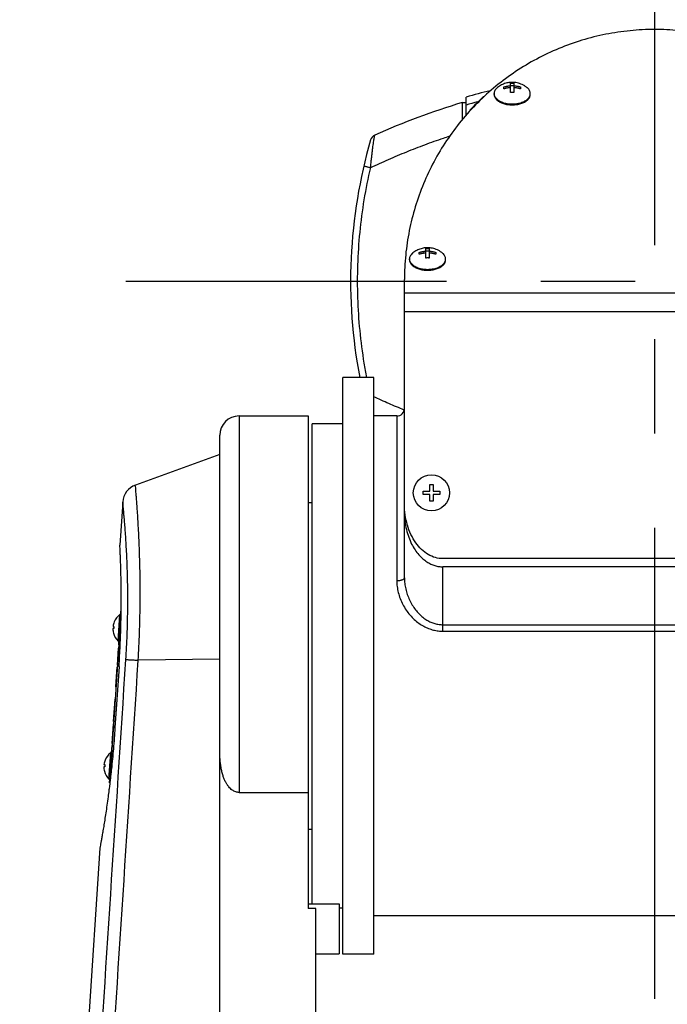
# Model space of a CAD drawing. Header units: millimetres. Extents: x 0 to 594, y 0 to 420.
# Tile 254 of 256: x 526 to 543, y 301 to 327. Entities that reach past the tile are written whole.
import ezdxf

# ---------------------------------------------------------------- set-up
doc = ezdxf.new("R2010")
doc.units = ezdxf.units.MM
doc.header["$LTSCALE"] = 32.67
doc.linetypes.add('CENTER', pattern=[0.6, 0.375, -0.075, 0.075, -0.075])
doc.layers.get('0').update_dxf_attribs({"linetype": 'CONTINUOUS'})
doc.layers.add('DEFAULT_1', color=7, linetype='CENTER')

msp = doc.modelspace()

# ---------------------------------------------------------------- linework, layer by layer
at = {"color": 7, "linetype": 'Continuous'}
for p, q in [((538.86021, 324.80459), (538.86021, 325.05123)), ((538.94621, 324.98223), (538.86021, 324.98223)), ((538.94621, 325.05123), (538.94621, 324.80459)), ((538.43321, 324.75652), (538.43321, 324.78015)), ((538.68821, 324.90325), (538.68821, 324.95257)), ((539.11821, 324.95257), (539.11821, 324.90325)), ((539.37321, 324.75652), (539.37321, 324.78015)), ((537.60321, 324.54461), (537.60321, 324.09946)), ((537.60321, 324.54461), (537.70321, 324.54461)), ((537.70321, 324.21536), (537.70321, 324.68964)), ((538.16429, 324.69461), (538.14648, 324.69461)), ((537.80321, 324.35135), (537.80321, 324.32845)), ((536.48821, 320.60142), (536.48821, 320.65075)), ((536.66021, 320.50277), (536.66021, 320.74941)), ((536.74621, 320.68041), (536.66021, 320.68041)), ((536.74621, 320.74941), (536.74621, 320.50277)), ((536.91821, 320.65075), (536.91821, 320.60142)), ((536.23321, 320.45469), (536.23321, 320.47832)), ((537.17321, 320.45469), (537.17321, 320.47832)), ((536.10321, 312.18322), (536.10321, 319.94667)), ((534.50321, 302.39461), (534.50321, 317.39461)), ((535.30321, 317.39461), (534.50321, 317.39461)), ((535.30321, 302.39462), (535.30321, 317.3946)), ((531.80321, 316.39461), (533.60321, 316.39461)), ((533.60321, 316.39461), (533.60321, 303.58891)), ((535.90321, 316.39461), (535.30321, 316.39461)), ((533.70321, 303.71054), (533.70321, 316.19461)), ((534.50321, 316.19461), (533.70321, 316.19461)), ((531.30321, 254.39461), (531.30321, 315.89461)), ((531.30321, 315.39461), (529.11003, 314.59636)), ((536.76021, 314.43967), (536.76021, 314.61167)), ((536.76021, 314.61167), (536.84621, 314.61167)), ((536.84621, 314.61167), (536.84621, 314.43967)), ((536.58821, 314.35367), (536.58821, 314.43967)), ((536.58821, 314.43967), (536.76021, 314.43967)), ((536.76021, 314.35367), (536.58821, 314.35367)), ((536.76021, 314.18167), (536.76021, 314.35367)), ((536.84621, 314.43967), (537.01821, 314.43967)), ((536.84621, 314.35367), (536.84621, 314.18167)), ((537.01821, 314.35367), (536.84621, 314.35367)), ((537.01821, 314.43967), (537.01821, 314.35367)), ((528.78155, 314.15586), (528.70791, 313.0378)), ((533.60321, 314.14461), (533.70321, 314.14461)), ((536.84621, 314.18167), (536.76021, 314.18167)), ((548.10321, 312.68405), (537.10321, 312.68405)), ((548.10321, 312.47199), (537.10321, 312.47199)), ((528.72897, 311.2275), (528.74156, 311.41863)), ((528.45624, 306.93499), (528.73968, 311.23797)), ((528.65941, 310.54059), (528.70476, 311.22909)), ((528.73895, 311.22684), (528.70476, 311.22909)), ((528.53042, 310.92389), (528.55295, 310.92241)), ((528.55961, 311.03822), (528.56057, 311.03816)), ((528.54914, 310.86453), (528.5266, 310.86602)), ((528.54151, 310.74879), (528.54055, 310.74885)), ((528.69359, 310.53833), (528.65941, 310.54059)), ((528.67732, 310.44337), (528.68362, 310.53899)), ((528.6873, 310.44271), (528.67732, 310.44337)), ((528.6427, 309.91775), (528.67183, 310.36013)), ((528.68181, 310.35947), (528.67183, 310.36013)), ((528.68485, 309.88249), (528.57968, 308.28595)), ((528.60558, 309.35431), (528.63967, 309.87177)), ((528.64964, 309.87111), (528.63967, 309.87177)), ((528.65267, 309.9171), (528.6427, 309.91775)), ((528.65344, 309.92874), (528.64346, 309.9294)), ((528.63707, 309.68019), (528.62709, 309.68085)), ((528.61556, 309.35365), (528.60558, 309.35431)), ((528.62814, 309.54457), (528.61816, 309.54523)), ((528.54592, 308.44861), (528.58446, 309.03359)), ((528.58309, 308.86064), (528.57311, 308.86129)), ((528.59443, 309.03293), (528.58446, 309.03359)), ((528.56725, 308.62024), (528.55727, 308.6209)), ((528.57517, 308.74044), (528.56519, 308.7411)), ((528.50814, 307.87497), (528.54222, 308.39244)), ((528.5522, 308.39178), (528.54222, 308.39244)), ((528.5559, 308.44795), (528.54592, 308.44861)), ((528.53069, 308.06524), (528.52071, 308.06589)), ((528.53963, 308.20086), (528.52965, 308.20152)), ((528.49235, 307.63528), (528.5049, 307.82579)), ((528.51488, 307.82513), (528.5049, 307.82579)), ((528.51812, 307.87432), (528.50814, 307.87497)), ((528.42279, 306.94837), (528.46814, 307.63688)), ((528.50233, 307.63463), (528.46814, 307.63688)), ((528.2938, 307.33168), (528.31633, 307.33019)), ((528.32299, 307.44601), (528.32396, 307.44594)), ((528.31252, 307.27232), (528.28999, 307.2738)), ((528.3049, 307.15657), (528.30393, 307.15663)), ((528.45698, 306.94612), (528.42279, 306.94837)), ((528.44104, 306.85635), (528.447, 306.94678)), ((528.44673, 306.85597), (528.44104, 306.85635)), ((531.80321, 306.60407), (533.60321, 306.60407)), ((533.60321, 305.64461), (533.70321, 305.64461)), ((528.18866, 305.15488), (526.1043, 273.51102)), ((533.60321, 303.71054), (534.40321, 303.71054)), ((533.80321, 303.58891), (533.60321, 303.58891)), ((533.80321, 269.2513), (533.80321, 303.58891)), ((534.40321, 303.71053), (534.40321, 302.41054)), ((534.50321, 303.59461), (534.40321, 303.59461)), ((551.60321, 303.39461), (535.30321, 303.39461)), ((533.80321, 302.41054), (534.40321, 302.41054)), ((535.30321, 302.39461), (534.50321, 302.39461))]:
    msp.add_line(p, q, dxfattribs=at)
at = {"color": 9, "linetype": 'Continuous'}
for p, q in [((536.10321, 319.602), (549.10321, 319.602)), ((536.10321, 319.11051), (549.10321, 319.11051)), ((531.80321, 316.39461), (531.80321, 306.60407)), ((535.90321, 316.39461), (535.90321, 312.1149)), ((537.10324, 310.96575), (537.10321, 312.47199)), ((528.74108, 311.35669), (528.73749, 311.35693)), ((537.10321, 310.79658), (537.10321, 310.96575)), ((537.10324, 310.96575), (548.10319, 310.96575)), ((537.10321, 310.79658), (548.10321, 310.79658)), ((528.65538, 309.95824), (528.64541, 309.9589)), ((528.68485, 309.88249), (528.65054, 309.88475)), ((528.66385, 310.08677), (528.65387, 310.08743)), ((531.30321, 310.06648), (529.18461, 310.04237)), ((528.57968, 308.28595), (528.54538, 308.28821)), ((528.51288, 307.79487), (528.50291, 307.79553))]:
    msp.add_line(p, q, dxfattribs=at)
at = {"color": 7, "linetype": 'Continuous'}
msp.add_circle((536.80321, 314.39667), 0.47, dxfattribs=at)
for centre, radius, start, end in [((542.80321, 306.59461), 18.8, 103.758036, 105.740246), ((543.00321, 306.53683), 18.8, 106.692434, 114.079414), ((542.60321, 319.89461), 6.55, 132.876299, 137.123701), ((535.41437, 323.51828), 0.2, 114.079413, 163.94167), ((548.00321, 319.89461), 13.3, 163.94167, 190.840474), ((535.90321, 316.59461), 0.2, 270, 359.999871), ((531.80321, 315.89461), 0.5, 90, 180), ((529.2807, 314.12638), 0.5, 110.000003, 176.231394), ((528.98569, 310.86484), 0.46, 127.641016, 157.857456), ((528.98569, 310.86484), 0.45908, 157.81952, 172.609658), ((528.98569, 310.86484), 0.43655, 172.422423, 180.040364), ((528.98569, 310.86484), 0.45908, 179.85313, 194.643268), ((528.98569, 310.86484), 0.46, 194.605332, 224.821772), ((528.74907, 307.27263), 0.46, 127.641016, 157.857456), ((528.74907, 307.27263), 0.45908, 157.81952, 172.609658), ((528.74907, 307.27263), 0.43655, 172.422423, 180.040364), ((528.74907, 307.27263), 0.45908, 179.85313, 194.643268), ((528.74907, 307.27263), 0.46, 194.605332, 224.821772)]:
    msp.add_arc(centre, radius, start, end, dxfattribs=at)
at = {"color": 9, "linetype": 'Continuous'}
msp.add_arc((542.80321, 306.59461), 18.6, 104.956479, 105.913961, dxfattribs=at)
at = {"color": 7, "linetype": 'Continuous'}
for points in [[(549.10321, 319.94667), (549.10321, 320.15929), (549.08231, 320.58484), (548.98857, 321.21678), (548.83333, 321.83655), (548.61809, 322.43811), (548.34492, 323.01567), (548.01646, 323.56368), (547.63586, 324.07685), (547.2068, 324.55025), (546.7334, 324.97931), (546.22023, 325.35991), (545.67222, 325.68837), (545.09466, 325.96154), (544.4931, 326.17678), (543.87334, 326.33202), (543.24135, 326.42577), (542.60321, 326.45712), (541.96508, 326.42577), (541.33309, 326.33202), (540.71333, 326.17678), (540.11177, 325.96154), (539.53421, 325.68837), (538.9862, 325.35991), (538.47303, 324.97931), (537.99963, 324.55025), (537.57057, 324.07685), (537.18997, 323.56368), (536.86151, 323.01567), (536.58834, 322.43811), (536.3731, 321.83655), (536.21786, 321.21678), (536.12411, 320.58484), (536.10321, 320.15929), (536.10321, 319.94667)], [(538.43321, 324.78015), (538.43321, 324.77231), (538.43382, 324.76446), (538.435, 324.75671)], [(539.37143, 324.75671), (539.37261, 324.76446), (539.37321, 324.77231), (539.37321, 324.78015)], [(536.23321, 320.47832), (536.23321, 320.47049), (536.23382, 320.46263), (536.235, 320.45489)], [(537.17143, 320.45489), (537.17261, 320.46263), (537.17321, 320.47049), (537.17321, 320.47832)], [(528.74163, 311.38397), (528.74174, 311.39552), (528.74185, 311.40707), (528.74195, 311.41862)], [(528.74195, 311.41862), (528.74206, 311.43087), (528.74215, 311.44312), (528.74224, 311.45536)], [(528.74224, 311.45536), (528.74226, 311.45845), (528.74229, 311.46153), (528.74231, 311.46462)], [(528.74231, 311.46462), (528.74249, 311.49159), (528.74264, 311.51857), (528.74275, 311.54554)], [(528.73695, 311.082), (528.73757, 311.11125), (528.73814, 311.1405), (528.73866, 311.16975)], [(528.73866, 311.16975), (528.73877, 311.17608), (528.73888, 311.18241), (528.73899, 311.18874)], [(528.73962, 311.22683), (528.74008, 311.2565), (528.7405, 311.28616), (528.74087, 311.31582)], [(528.74087, 311.31582), (528.74104, 311.32951), (528.7412, 311.34319), (528.74135, 311.35688)], [(528.74135, 311.35688), (528.74145, 311.36591), (528.74154, 311.37494), (528.74163, 311.38397)], [(528.474, 307.08997), (528.46926, 307.04725), (528.46442, 307.00453), (528.45947, 306.96183)], [(528.44703, 306.85617), (528.44379, 306.82908), (528.4405, 306.802), (528.43718, 306.77493)], [(528.45764, 306.94604), (528.45415, 306.91608), (528.45062, 306.88612), (528.44703, 306.85617)], [(528.45947, 306.96183), (528.45886, 306.95657), (528.45825, 306.9513), (528.45764, 306.94604)]]:
    msp.add_open_spline(points, degree=3, dxfattribs=at)
for points, knots in [([(538.90321, 325.07162), (538.8843, 325.07162), (538.84651, 325.06986), (538.79014, 325.06195), (538.73395, 325.04863), (538.67779, 325.02951), (538.62236, 325.00429), (538.5692, 324.97328), (538.53597, 324.94911), (538.52011, 324.93631)], [0, 0, 0, 0, 0.056730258, 0.11331567, 0.170539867, 0.2297065, 0.291026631, 0.352903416, 0.414044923, 0.414044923, 0.414044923, 0.414044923]), ([(538.68821, 324.95257), (538.69751, 324.95545), (538.7154, 324.96058), (538.74133, 324.96692), (538.76519, 324.97186), (538.78708, 324.97567), (538.80715, 324.97856), (538.82569, 324.98074), (538.84319, 324.98236), (538.85458, 324.98315), (538.86021, 324.98348)], [0, 0, 0, 0, 0.029188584, 0.055803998, 0.080089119, 0.102250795, 0.12246006, 0.140927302, 0.158235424, 0.175173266, 0.175173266, 0.175173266, 0.175173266]), ([(538.86021, 325.05123), (538.86729, 325.05167), (538.88162, 325.05233), (538.89596, 325.05256), (538.90321, 325.05256)], [0, 0, 0, 0, 0.0212665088, 0.0430256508, 0.0430256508, 0.0430256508, 0.0430256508]), ([(539.28632, 324.93631), (539.26766, 324.95137), (539.22783, 324.97981), (539.16384, 325.01476), (539.09754, 325.04124), (539.03178, 325.05914), (538.96722, 325.06939), (538.92439, 325.07162), (538.90321, 325.07162)], [0, 0, 0, 0, 0.071913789, 0.146436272, 0.218213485, 0.285606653, 0.350454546, 0.413984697, 0.413984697, 0.413984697, 0.413984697]), ([(538.90321, 325.05256), (538.91047, 325.05256), (538.92481, 325.05233), (538.93914, 325.05167), (538.94621, 325.05123)], [0, 0, 0, 0, 0.0217591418, 0.0430256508, 0.0430256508, 0.0430256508, 0.0430256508]), ([(538.94621, 324.98348), (538.95234, 324.98312), (538.96452, 324.98227), (538.98291, 324.98051), (539.00174, 324.97823), (539.02158, 324.9753), (539.0429, 324.97153), (539.06609, 324.96668), (539.09147, 324.96046), (539.10904, 324.95541), (539.11821, 324.95257)], [0, 0, 0, 0, 0.018408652, 0.036633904, 0.055402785, 0.075309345, 0.096805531, 0.120339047, 0.146367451, 0.175173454, 0.175173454, 0.175173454, 0.175173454]), ([(538.52011, 324.93632), (538.51593, 324.93294), (538.49998, 324.91942), (538.47537, 324.89395), (538.45135, 324.85762), (538.43657, 324.81943), (538.43321, 324.79303), (538.43321, 324.78015)], [0, 0, 0, 0, 0.016111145, 0.062721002, 0.105708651, 0.145905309, 0.184567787, 0.184567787, 0.184567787, 0.184567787]), ([(538.43322, 324.75652), (538.43322, 324.75087), (538.43415, 324.73374), (538.44055, 324.70512), (538.45561, 324.67197), (538.47774, 324.64032), (538.5065, 324.61064), (538.54142, 324.58333), (538.58196, 324.55878), (538.62748, 324.53733), (538.67729, 324.51932), (538.73061, 324.50501), (538.78663, 324.49463), (538.84446, 324.48834), (538.88357, 324.48694), (538.90321, 324.48694)], [0, 0, 0, 0, 0.016952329, 0.051344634, 0.087270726, 0.125518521, 0.16661158, 0.21081267, 0.258157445, 0.308495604, 0.361529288, 0.416846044, 0.473946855, 0.532270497, 0.591215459, 0.591215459, 0.591215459, 0.591215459]), ([(538.435, 324.75671), (538.43576, 324.75169), (538.43941, 324.73355), (538.45135, 324.70266), (538.47538, 324.66634), (538.508, 324.63256), (538.54851, 324.60189), (538.59608, 324.57489), (538.64979, 324.55203), (538.70856, 324.53377), (538.77123, 324.52046), (538.83655, 324.51237), (538.8809, 324.51056), (538.90321, 324.51056)], [0, 0, 0, 0, 0.015227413, 0.055424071, 0.098411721, 0.145021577, 0.195648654, 0.250312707, 0.308735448, 0.370410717, 0.434663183, 0.500697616, 0.567641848, 0.567641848, 0.567641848, 0.567641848]), ([(538.86021, 324.93415), (538.85409, 324.9338), (538.84191, 324.93294), (538.82352, 324.93118), (538.80469, 324.92891), (538.78484, 324.92598), (538.76353, 324.92221), (538.74034, 324.91736), (538.71496, 324.91113), (538.69739, 324.90609), (538.68821, 324.90325)], [0, 0, 0, 0, 0.018408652, 0.036633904, 0.055402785, 0.075309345, 0.096805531, 0.120339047, 0.146367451, 0.175173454, 0.175173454, 0.175173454, 0.175173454]), ([(538.90321, 324.80592), (538.89596, 324.80592), (538.88162, 324.8057), (538.86729, 324.80503), (538.86021, 324.80459)], [0, 0, 0, 0, 0.0217591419, 0.0430256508, 0.0430256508, 0.0430256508, 0.0430256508]), ([(538.94621, 324.80459), (538.93914, 324.80503), (538.92481, 324.8057), (538.91047, 324.80592), (538.90321, 324.80592)], [0, 0, 0, 0, 0.0212665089, 0.0430256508, 0.0430256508, 0.0430256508, 0.0430256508]), ([(538.90321, 324.51056), (538.92553, 324.51056), (538.96988, 324.51237), (539.03519, 324.52046), (539.09787, 324.53377), (539.15664, 324.55203), (539.21035, 324.57489), (539.25792, 324.60189), (539.29843, 324.63256), (539.33105, 324.66634), (539.35507, 324.70266), (539.36702, 324.73355), (539.37067, 324.75169), (539.37143, 324.75671)], [0, 0, 0, 0, 0.066944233, 0.132978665, 0.197231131, 0.2589064, 0.317329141, 0.371993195, 0.422620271, 0.469230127, 0.512217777, 0.552414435, 0.567641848, 0.567641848, 0.567641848, 0.567641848]), ([(538.90321, 324.48694), (538.92286, 324.48694), (538.96197, 324.48834), (539.0198, 324.49463), (539.07581, 324.50501), (539.12914, 324.51932), (539.17895, 324.53733), (539.22447, 324.55878), (539.26501, 324.58333), (539.29993, 324.61064), (539.32869, 324.64032), (539.35081, 324.67197), (539.36588, 324.70512), (539.37228, 324.73374), (539.37321, 324.75087), (539.37321, 324.75652)], [0, 0, 0, 0, 0.058944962, 0.117268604, 0.174369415, 0.229686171, 0.282719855, 0.333058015, 0.380402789, 0.42460388, 0.465696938, 0.503944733, 0.539870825, 0.57426313, 0.591215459, 0.591215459, 0.591215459, 0.591215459]), ([(539.11821, 324.90325), (539.10892, 324.90612), (539.09103, 324.91125), (539.06509, 324.91759), (539.04124, 324.92253), (539.01935, 324.92634), (538.99927, 324.92923), (538.98074, 324.93141), (538.96324, 324.93303), (538.95185, 324.93383), (538.94621, 324.93415)], [0, 0, 0, 0, 0.029188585, 0.055803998, 0.080089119, 0.102250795, 0.122460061, 0.140927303, 0.158235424, 0.175173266, 0.175173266, 0.175173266, 0.175173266]), ([(539.37321, 324.78015), (539.37321, 324.79303), (539.36986, 324.81943), (539.35508, 324.85762), (539.33105, 324.89395), (539.30645, 324.91942), (539.2905, 324.93294), (539.28632, 324.93632)], [0, 0, 0, 0, 0.038662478, 0.078859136, 0.121846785, 0.168456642, 0.184567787, 0.184567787, 0.184567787, 0.184567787]), ([(536.32011, 320.63449), (536.31593, 320.63112), (536.29998, 320.6176), (536.27537, 320.59213), (536.25135, 320.5558), (536.23657, 320.5176), (536.23321, 320.49121), (536.23321, 320.47832)], [0, 0, 0, 0, 0.016111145, 0.062721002, 0.105708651, 0.145905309, 0.184567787, 0.184567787, 0.184567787, 0.184567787]), ([(536.70321, 320.7698), (536.6843, 320.7698), (536.64651, 320.76804), (536.59014, 320.76013), (536.53395, 320.74681), (536.47779, 320.72769), (536.42236, 320.70247), (536.3692, 320.67146), (536.33597, 320.64729), (536.32011, 320.63449)], [0, 0, 0, 0, 0.056730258, 0.11331567, 0.170539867, 0.2297065, 0.291026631, 0.352903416, 0.414044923, 0.414044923, 0.414044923, 0.414044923]), ([(536.48821, 320.65075), (536.49751, 320.65363), (536.5154, 320.65875), (536.54133, 320.6651), (536.56519, 320.67004), (536.58708, 320.67384), (536.60715, 320.67674), (536.62569, 320.67891), (536.64319, 320.68054), (536.65458, 320.68133), (536.66021, 320.68166)], [0, 0, 0, 0, 0.029188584, 0.055803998, 0.080089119, 0.102250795, 0.12246006, 0.140927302, 0.158235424, 0.175173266, 0.175173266, 0.175173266, 0.175173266]), ([(536.66021, 320.63233), (536.65409, 320.63197), (536.64191, 320.63112), (536.62352, 320.62936), (536.60469, 320.62708), (536.58484, 320.62415), (536.56353, 320.62038), (536.54034, 320.61553), (536.51496, 320.6093), (536.49739, 320.60426), (536.48821, 320.60142)], [0, 0, 0, 0, 0.018408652, 0.036633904, 0.055402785, 0.075309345, 0.096805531, 0.120339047, 0.146367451, 0.175173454, 0.175173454, 0.175173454, 0.175173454]), ([(536.66021, 320.74941), (536.66729, 320.74984), (536.68162, 320.75051), (536.69596, 320.75074), (536.70321, 320.75074)], [0, 0, 0, 0, 0.0212665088, 0.0430256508, 0.0430256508, 0.0430256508, 0.0430256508]), ([(537.08632, 320.63449), (537.06766, 320.64955), (537.02783, 320.67799), (536.96384, 320.71294), (536.89754, 320.73942), (536.83178, 320.75732), (536.76722, 320.76757), (536.72439, 320.7698), (536.70321, 320.7698)], [0, 0, 0, 0, 0.071913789, 0.146436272, 0.218213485, 0.285606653, 0.350454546, 0.413984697, 0.413984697, 0.413984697, 0.413984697]), ([(536.70321, 320.75074), (536.71047, 320.75074), (536.72481, 320.75051), (536.73914, 320.74984), (536.74621, 320.74941)], [0, 0, 0, 0, 0.0217591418, 0.0430256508, 0.0430256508, 0.0430256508, 0.0430256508]), ([(536.74621, 320.68166), (536.75234, 320.6813), (536.76452, 320.68044), (536.78291, 320.67869), (536.80174, 320.67641), (536.82158, 320.67348), (536.8429, 320.66971), (536.86609, 320.66486), (536.89147, 320.65863), (536.90904, 320.65359), (536.91821, 320.65075)], [0, 0, 0, 0, 0.018408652, 0.036633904, 0.055402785, 0.075309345, 0.096805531, 0.120339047, 0.146367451, 0.175173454, 0.175173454, 0.175173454, 0.175173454]), ([(536.91821, 320.60142), (536.90892, 320.6043), (536.89103, 320.60943), (536.86509, 320.61577), (536.84124, 320.62071), (536.81935, 320.62452), (536.79927, 320.62741), (536.78074, 320.62959), (536.76324, 320.63121), (536.75185, 320.632), (536.74621, 320.63233)], [0, 0, 0, 0, 0.029188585, 0.055803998, 0.080089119, 0.102250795, 0.122460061, 0.140927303, 0.158235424, 0.175173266, 0.175173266, 0.175173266, 0.175173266]), ([(537.17321, 320.47832), (537.17321, 320.49121), (537.16986, 320.5176), (537.15508, 320.5558), (537.13105, 320.59213), (537.10645, 320.6176), (537.0905, 320.63112), (537.08632, 320.63449)], [0, 0, 0, 0, 0.038662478, 0.078859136, 0.121846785, 0.168456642, 0.184567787, 0.184567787, 0.184567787, 0.184567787]), ([(536.23322, 320.45469), (536.23322, 320.44904), (536.23415, 320.43192), (536.24055, 320.4033), (536.25561, 320.37014), (536.27774, 320.3385), (536.3065, 320.30882), (536.34142, 320.28151), (536.38196, 320.25695), (536.42748, 320.23551), (536.47729, 320.2175), (536.53061, 320.20319), (536.58663, 320.19281), (536.64446, 320.18652), (536.68357, 320.18511), (536.70321, 320.18511)], [0, 0, 0, 0, 0.016952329, 0.051344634, 0.087270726, 0.125518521, 0.16661158, 0.21081267, 0.258157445, 0.308495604, 0.361529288, 0.416846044, 0.473946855, 0.532270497, 0.591215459, 0.591215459, 0.591215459, 0.591215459]), ([(536.235, 320.45489), (536.23576, 320.44987), (536.23941, 320.43173), (536.25135, 320.40083), (536.27538, 320.36452), (536.308, 320.33074), (536.34851, 320.30007), (536.39608, 320.27306), (536.44979, 320.25021), (536.50856, 320.23195), (536.57123, 320.21864), (536.63655, 320.21055), (536.6809, 320.20874), (536.70321, 320.20874)], [0, 0, 0, 0, 0.015227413, 0.055424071, 0.098411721, 0.145021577, 0.195648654, 0.250312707, 0.308735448, 0.370410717, 0.434663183, 0.500697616, 0.567641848, 0.567641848, 0.567641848, 0.567641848]), ([(536.70321, 320.5041), (536.69596, 320.5041), (536.68162, 320.50387), (536.66729, 320.50321), (536.66021, 320.50277)], [0, 0, 0, 0, 0.0217591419, 0.0430256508, 0.0430256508, 0.0430256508, 0.0430256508]), ([(536.74621, 320.50277), (536.73914, 320.50321), (536.72481, 320.50387), (536.71047, 320.5041), (536.70321, 320.5041)], [0, 0, 0, 0, 0.0212665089, 0.0430256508, 0.0430256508, 0.0430256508, 0.0430256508]), ([(536.70321, 320.20874), (536.72553, 320.20874), (536.76988, 320.21055), (536.83519, 320.21864), (536.89787, 320.23195), (536.95664, 320.25021), (537.01035, 320.27306), (537.05792, 320.30007), (537.09843, 320.33074), (537.13105, 320.36452), (537.15507, 320.40083), (537.16702, 320.43173), (537.17067, 320.44987), (537.17143, 320.45489)], [0, 0, 0, 0, 0.066944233, 0.132978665, 0.197231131, 0.2589064, 0.317329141, 0.371993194, 0.422620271, 0.469230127, 0.512217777, 0.552414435, 0.567641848, 0.567641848, 0.567641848, 0.567641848]), ([(536.70321, 320.18511), (536.72286, 320.18511), (536.76197, 320.18652), (536.8198, 320.19281), (536.87581, 320.20319), (536.92914, 320.2175), (536.97895, 320.23551), (537.02447, 320.25695), (537.06501, 320.28151), (537.09993, 320.30882), (537.12869, 320.3385), (537.15081, 320.37014), (537.16588, 320.4033), (537.17228, 320.43192), (537.17321, 320.44904), (537.17321, 320.45469)], [0, 0, 0, 0, 0.058944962, 0.117268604, 0.174369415, 0.229686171, 0.282719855, 0.333058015, 0.380402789, 0.42460388, 0.465696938, 0.503944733, 0.539870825, 0.57426313, 0.591215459, 0.591215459, 0.591215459, 0.591215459]), ([(537.10321, 312.68405), (537.03756, 312.68405), (536.90317, 312.7031), (536.71249, 312.78648), (536.53836, 312.92023), (536.38703, 313.09833), (536.26352, 313.31376), (536.17205, 313.55844), (536.11582, 313.82318), (536.10321, 314.00607), (536.10321, 314.09826)], [0, 0, 0, 0, 0.19697372, 0.4011004, 0.6178238, 0.84997796, 1.09775359, 1.35913317, 1.63046436, 1.90703203, 1.90703203, 1.90703203, 1.90703203]), ([(536.10321, 313.88621), (536.10321, 313.81065), (536.11165, 313.66151), (536.14873, 313.44569), (536.20726, 313.24621), (536.28315, 313.06844), (536.3719, 312.91525), (536.46932, 312.78735), (536.57199, 312.68388), (536.67737, 312.60309), (536.78383, 312.54295), (536.89047, 312.50153), (536.99692, 312.47732), (537.06811, 312.47199), (537.10321, 312.47199)], [0, 0, 0, 0, 0.22667775, 0.44698269, 0.65556915, 0.84893361, 1.02546356, 1.18534097, 1.32994951, 1.46146929, 1.58243697, 1.69555819, 1.80347186, 1.90879214, 1.90879214, 1.90879214, 1.90879214]), ([(528.74275, 311.54554), (528.74294, 311.59306), (528.74309, 311.71365), (528.74209, 311.90218), (528.73943, 312.10546), (528.73566, 312.29178), (528.73118, 312.45962), (528.72637, 312.60768), (528.72161, 312.7348), (528.71723, 312.84004), (528.7135, 312.92265), (528.71068, 312.98205), (528.7089, 313.01785), (528.70811, 313.0338), (528.70791, 313.0378)], [0, 0, 0, 0, 0.14256621, 0.36175178, 0.56560053, 0.75245532, 0.92080809, 1.06932291, 1.19685171, 1.30243951, 1.38532399, 1.4449273, 1.48084709, 1.49284639, 1.49284639, 1.49284639, 1.49284639]), ([(528.73899, 311.18874), (528.73912, 311.19614), (528.73933, 311.20884), (528.73953, 311.22154), (528.73962, 311.22683)], [0, 0, 0, 0, 0.0222057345, 0.0381032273, 0.0381032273, 0.0381032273, 0.0381032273]), ([(528.68485, 309.88249), (528.69085, 309.97354), (528.70187, 310.15506), (528.71556, 310.42587), (528.72637, 310.6929), (528.73305, 310.9112), (528.73607, 311.04026), (528.73695, 311.082)], [0, 0, 0, 0, 0.27374828, 0.5455481, 0.81344569, 1.07548221, 1.20073276, 1.20073276, 1.20073276, 1.20073276]), ([(528.57968, 308.28595), (528.57369, 308.1949), (528.56081, 308.0135), (528.53886, 307.74324), (528.51454, 307.4771), (528.49253, 307.25981), (528.4786, 307.13147), (528.474, 307.08997)], [0, 0, 0, 0, 0.27374828, 0.5455481, 0.81344569, 1.07548221, 1.20073276, 1.20073276, 1.20073276, 1.20073276]), ([(531.80321, 306.60407), (531.78912, 306.60407), (531.75989, 306.60641), (531.71545, 306.61732), (531.6699, 306.63665), (531.62415, 306.66504), (531.57905, 306.70282), (531.53538, 306.75021), (531.49368, 306.80748), (531.45448, 306.87497), (531.41835, 306.95308), (531.38603, 307.04177), (531.35806, 307.14134), (531.3349, 307.25277), (531.31713, 307.37788), (531.30569, 307.5184), (531.30321, 307.61748), (531.30321, 307.66974)], [0, 0, 0, 0, 0.04228394, 0.08754784, 0.13668544, 0.19013061, 0.24847695, 0.31264403, 0.3829676, 0.46059685, 0.54640915, 0.64081893, 0.74350975, 0.85640316, 0.98201296, 1.12235414, 1.27914691, 1.27914691, 1.27914691, 1.27914691]), ([(528.42384, 306.66808), (528.41624, 306.60813), (528.399, 306.47576), (528.37151, 306.2762), (528.34221, 306.07503), (528.31403, 305.89082), (528.28757, 305.72501), (528.26339, 305.57886), (528.24199, 305.45346), (528.22384, 305.34971), (528.20932, 305.2683), (528.19872, 305.20978), (528.19227, 305.17452), (528.18939, 305.15881), (528.18866, 305.15488)], [0, 0, 0, 0, 0.18128153, 0.40046709, 0.60431584, 0.79117063, 0.9595234, 1.10803822, 1.23556702, 1.34115483, 1.4240393, 1.48364261, 1.51956241, 1.53156171, 1.53156171, 1.53156171, 1.53156171]), ([(528.43718, 306.77493), (528.4349, 306.75633), (528.43048, 306.72071), (528.426, 306.6851), (528.42384, 306.66808)], [0, 0, 0, 0, 0.056210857, 0.107674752, 0.107674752, 0.107674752, 0.107674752])]:
    msp.add_open_spline(points, degree=3, knots=knots, dxfattribs=at)
at = {"color": 9, "linetype": 'Continuous'}
for points, knots in [([(535.22488, 322.85592), (535.22835, 322.89662), (535.23558, 322.97677), (535.24734, 323.09409), (535.25953, 323.20495), (535.27172, 323.30701), (535.28349, 323.39844), (535.29444, 323.47812), (535.30438, 323.54541), (535.31281, 323.60061), (535.32038, 323.6426), (535.32493, 323.67394), (535.33044, 323.68974), (535.33078, 323.69998), (535.33277, 323.70087)], [0, 0, 0, 0, 0.122549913, 0.24140141, 0.353730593, 0.457139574, 0.54974138, 0.630300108, 0.698335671, 0.754015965, 0.797251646, 0.827742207, 0.845822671, 0.852344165, 0.852344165, 0.852344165, 0.852344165]), ([(535.22488, 322.85592), (535.37888, 322.92871), (535.68886, 323.06988), (536.1595, 323.26834), (536.63545, 323.45337), (537.00997, 323.5869), (537.22555, 323.6592), (537.27984, 323.67712)], [0, 0, 0, 0, 0.51101722, 1.02165139, 1.53214693, 2.04276834, 2.21428942, 2.21428942, 2.21428942, 2.21428942]), ([(535.1268, 317.3933), (535.10245, 317.51848), (535.02968, 317.92408), (534.93908, 318.61525), (534.88347, 319.46754), (534.88347, 320.32167), (534.93909, 321.17398), (535.05005, 322.0206), (535.16062, 322.57901), (535.22488, 322.85592)], [0, 0, 0, 0, 0.38257912, 1.23608706, 2.08963695, 2.94310675, 3.79665649, 4.6501654, 5.5029766, 5.5029766, 5.5029766, 5.5029766]), ([(535.04749, 322.90113), (535.04615, 322.89534), (535.06937, 322.89705), (535.08595, 322.88858), (535.11538, 322.88266), (535.14773, 322.87414), (535.1853, 322.86528), (535.21138, 322.85908), (535.22488, 322.85592)], [0, 0, 0, 0, 0.017826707, 0.039282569, 0.067950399, 0.102546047, 0.141518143, 0.183118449, 0.183118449, 0.183118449, 0.183118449]), ([(536.09727, 316.54883), (535.96285, 316.60387), (535.69661, 316.71668), (535.43315, 316.83585), (535.30278, 316.89671)], [0, 0, 0, 0, 0.435737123, 0.867374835, 0.867374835, 0.867374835, 0.867374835]), ([(529.18461, 310.04237), (529.19152, 310.16115), (529.20394, 310.39858), (529.21835, 310.75377), (529.2285, 311.10591), (529.23449, 311.45234), (529.23651, 311.79063), (529.23488, 312.11865), (529.22996, 312.43448), (529.22222, 312.73611), (529.21217, 313.02144), (529.20039, 313.28837), (529.18744, 313.53492), (529.17403, 313.75914), (529.16053, 313.95946), (529.14823, 314.13371), (529.13561, 314.28222), (529.12893, 314.399), (529.11355, 314.49575), (529.12406, 314.54313), (529.09986, 314.59151), (529.11003, 314.59241)], [0, 0, 0, 0, 0.35691516, 0.71326266, 1.06642555, 1.4137491, 1.75268643, 2.08128523, 2.39781529, 2.70026083, 2.98645453, 3.25431286, 3.5018401, 3.72709604, 3.92828084, 4.10380889, 4.25219186, 4.37227251, 4.46317387, 4.52417782, 4.55478859, 4.55478859, 4.55478859, 4.55478859]), ([(528.91058, 311.24424), (528.91104, 311.27388), (528.91284, 311.40532), (528.91411, 311.63547), (528.91208, 311.93103), (528.90672, 312.21553), (528.8985, 312.48715), (528.88794, 312.74401), (528.87564, 312.98421), (528.86219, 313.20598), (528.84824, 313.40753), (528.83437, 313.58767), (528.82131, 313.74383), (528.80926, 313.87822), (528.79968, 313.98024), (528.79043, 314.07395), (528.78763, 314.10227), (528.78119, 314.16494), (528.78213, 314.15582)], [0, 0, 0, 0, 0.08891736, 0.39435812, 0.69043969, 0.97559147, 1.2479902, 1.50568128, 1.74679094, 1.96952962, 2.1721624, 2.35308457, 2.51088685, 2.6442489, 2.75214809, 2.83381221, 2.88860913, 2.91610278, 2.91610278, 2.91610278, 2.91610278]), ([(535.90321, 312.1149), (535.91623, 312.1149), (535.94182, 312.11574), (535.97896, 312.11952), (536.01324, 312.12565), (536.04337, 312.13389), (536.06831, 312.1439), (536.08722, 312.1554), (536.0998, 312.16822), (536.10321, 312.17859), (536.10321, 312.18321)], [0, 0, 0, 0, 0.039040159, 0.076759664, 0.111908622, 0.143384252, 0.17032525, 0.192258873, 0.209398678, 0.223269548, 0.223269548, 0.223269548, 0.223269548]), ([(536.10321, 312.18321), (536.10321, 312.13587), (536.10884, 312.03948), (536.13357, 311.89483), (536.17473, 311.75049), (536.23164, 311.61009), (536.30287, 311.47743), (536.38637, 311.35605), (536.47944, 311.24915), (536.57909, 311.15894), (536.68264, 311.08632), (536.78808, 311.03117), (536.89397, 310.99288), (536.99905, 310.97061), (537.06894, 310.96575), (537.10324, 310.96575)], [0, 0, 0, 0, 0.14204578, 0.28890703, 0.43942355, 0.59144603, 0.74251439, 0.89026552, 1.03249486, 1.16678183, 1.29252351, 1.41090086, 1.5227408, 1.62926184, 1.73214301, 1.73214301, 1.73214301, 1.73214301]), ([(535.90321, 312.1149), (535.90322, 312.06313), (535.90995, 311.95774), (535.93968, 311.79985), (535.98917, 311.64272), (536.0576, 311.4903), (536.14323, 311.34665), (536.24359, 311.21555), (536.3554, 311.10037), (536.47504, 311.00341), (536.59929, 310.92552), (536.72572, 310.86647), (536.85261, 310.82554), (536.97847, 310.80177), (537.0621, 310.79658), (537.10321, 310.79658)], [0, 0, 0, 0, 0.15529166, 0.31587254, 0.48087025, 0.64835098, 0.81598922, 0.98147147, 1.14252478, 1.29643506, 1.44235213, 1.58135326, 1.71400872, 1.84128422, 1.96463193, 1.96463193, 1.96463193, 1.96463193]), ([(528.86318, 310.06014), (528.87009, 310.16712), (528.88248, 310.38102), (528.89676, 310.70106), (528.90578, 310.98878), (528.90942, 311.16955), (528.91058, 311.24424)], [0, 0, 0, 0, 0.32160364, 0.64275547, 0.96105073, 1.18515977, 1.18515977, 1.18515977, 1.18515977]), ([(526.50356, 273.49765), (526.76514, 277.55384), (527.28884, 285.67254), (528.07538, 297.86004), (528.6004, 305.99134), (528.86318, 310.06014)], [0, 0, 0, 0, 12.19387025, 24.40672308, 36.63855849, 36.63855849, 36.63855849, 36.63855849]), ([(526.82409, 273.47995), (527.08577, 277.53614), (527.60968, 285.65483), (528.39652, 297.8423), (528.92173, 305.97358), (529.18461, 310.04237)], [0, 0, 0, 0, 12.19386983, 24.40672226, 36.63854451, 36.63854451, 36.63854451, 36.63854451]), ([(528.86318, 310.06014), (528.86815, 310.06006), (528.88089, 310.05959), (528.90404, 310.05855), (528.93508, 310.05697), (528.97349, 310.0549), (529.01859, 310.05235), (529.06958, 310.04937), (529.12558, 310.04601), (529.16448, 310.04363), (529.18461, 310.04239)], [0, 0, 0, 0, 0.014929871, 0.038232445, 0.0695017, 0.108191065, 0.153623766, 0.205004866, 0.261435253, 0.321927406, 0.321927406, 0.321927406, 0.321927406])]:
    msp.add_open_spline(points, degree=3, knots=knots, dxfattribs=at)
at = {"layer": 'DEFAULT_1', "color": 7, "linetype": 'CENTER'}
for p, q in [((542.60321, 333.09152), (542.60321, 221.81601)), ((556.79804, 319.89461), (528.86011, 319.89461))]:
    msp.add_line(p, q, dxfattribs=at)

doc.saveas('drawing.dxf')
